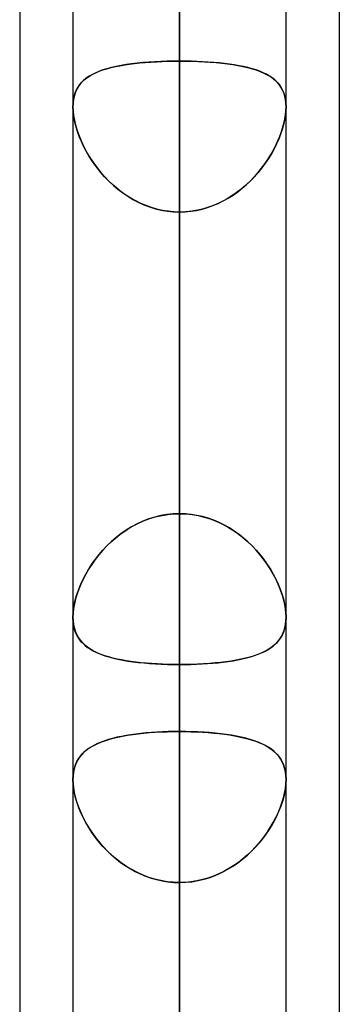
# Model space of a CAD drawing. Header units: millimetres. Extents: x -97 to 81, y -215 to 215.
# Tile 27 of 82: x -44 to -41.71, y -70.34 to -63.31. Entities that reach past the tile are written whole.
import ezdxf

# ---------------------------------------------------------------- set-up
doc = ezdxf.new("R2010")
doc.units = ezdxf.units.MM
doc.layers.add('MAIN-1', color=7, linetype='Continuous')
doc.layers.add('MAIN-2', color=7, linetype='Continuous')

msp = doc.modelspace()

# ---------------------------------------------------------------- linework, layer by layer
at = {"layer": 'MAIN-1'}
for p, q in [((-42.8563, 0), (-42.8563, -105.1835)), ((-43.6188, 0), (-43.6188, -104.7621)), ((-42.0938, -104.6521), (-42.0938, 0)), ((-44, -54.9413), (-44, -105.4075)), ((-41.7125, -55.3107), (-41.7125, -104.7669)), ((-43.6188, -67.5774), (-43.6188, -67.5766)), ((-43.6188, -67.5782), (-43.6188, -67.5774)), ((-43.6188, -67.579), (-43.6188, -67.5782)), ((-43.6188, -67.5798), (-43.6188, -67.579)), ((-43.6188, -67.5806), (-43.6188, -67.5798)), ((-43.6187, -67.5815), (-43.6188, -67.5806)), ((-42.0937, -67.5785), (-42.0938, -67.5789)), ((-42.0937, -67.5767), (-42.0937, -67.5771)), ((-42.0937, -67.5771), (-42.0937, -67.5774)), ((-42.0937, -67.5774), (-42.0937, -67.5778)), ((-42.0937, -67.5778), (-42.0937, -67.5782)), ((-42.0937, -67.5782), (-42.0937, -67.5785)), ((-43.6188, -68.7363), (-43.6187, -68.736)), ((-43.6188, -68.7366), (-43.6188, -68.7363)), ((-43.6188, -68.737), (-43.6188, -68.7366)), ((-43.6188, -68.7373), (-43.6188, -68.737)), ((-43.6188, -68.7376), (-43.6188, -68.7373)), ((-43.6188, -68.7379), (-43.6188, -68.7376)), ((-42.0938, -68.7356), (-42.0937, -68.736)), ((-42.0937, -68.736), (-42.0937, -68.7364)), ((-42.0937, -68.7364), (-42.0937, -68.7368)), ((-42.0937, -68.7368), (-42.0937, -68.7372)), ((-42.0937, -68.7372), (-42.0937, -68.7376)), ((-42.0937, -68.7376), (-42.0937, -68.7379))]:
    msp.add_line(p, q, dxfattribs=at)
at = {"layer": 'MAIN-2'}
for p, q in [((-42.8563, 0), (-42.8563, -104.0108)), ((-42.8563, 0), (-42.8563, -95.5956)), ((-42.8563, 0), (-42.8563, -96.6745)), ((-42.8563, 0), (-42.8563, -87.1797)), ((-42.8563, 0), (-42.8563, -88.2587)), ((-42.8563, 0), (-42.8563, -78.7627)), ((-42.8563, 0), (-42.8563, -79.8419)), ((-42.8563, 0), (-42.8563, -70.3444)), ((-42.8563, 0), (-42.8563, -71.4237)), ((-42.8563, -105.1835), (-42.8563, 0)), ((-42.8563, -104.0108), (-42.8563, 0)), ((-42.8563, -96.6745), (-42.8563, 0)), ((-42.8563, -95.5956), (-42.8563, 0)), ((-42.8563, -88.2587), (-42.8563, 0)), ((-42.8563, -87.1797), (-42.8563, 0)), ((-42.8563, -79.8419), (-42.8563, 0)), ((-42.8563, -78.7627), (-42.8563, 0)), ((-42.8563, -71.4237), (-42.8563, 0)), ((-42.8563, -70.3444), (-42.8563, 0)), ((-42.8563, -56.2666), (-42.8563, -63.6019)), ((-42.8563, -63.6019), (-42.8563, -56.2666)), ((-42.8563, -66.8369), (-42.8563, -59.5017)), ((-42.8563, -59.5017), (-42.8563, -66.8369)), ((-42.8563, -59.8285), (-42.8563, -80.3675)), ((-42.8563, -81.8925), (-42.8563, -61.0513)), ((-42.8563, -61.0513), (-42.8563, -68.3942)), ((-42.8563, -68.3942), (-42.8563, -61.0513)), ((-42.8563, -70.3444), (-42.8563, -63.0038)), ((-42.8563, -63.0038), (-42.8563, -70.3444)), ((-43.2825, -63.6342), (-43.2486, -63.6284)), ((-43.2374, -63.6267), (-43.2742, -63.6328)), ((-43.2486, -63.6284), (-43.2135, -63.6232)), ((-43.1991, -63.6213), (-43.2374, -63.6267)), ((-43.2135, -63.6232), (-43.1772, -63.6187)), ((-43.1595, -63.6167), (-43.1991, -63.6213)), ((-43.1772, -63.6187), (-43.1396, -63.6147)), ((-43.1187, -63.6127), (-43.1595, -63.6167)), ((-43.1396, -63.6147), (-43.1011, -63.6112)), ((-43.0766, -63.6094), (-43.1187, -63.6127)), ((-43.1011, -63.6112), (-43.0617, -63.6083)), ((-43.0336, -63.6066), (-43.0766, -63.6094)), ((-43.0617, -63.6083), (-43.0217, -63.606)), ((-42.99, -63.6045), (-43.0336, -63.6066)), ((-43.0217, -63.606), (-42.9811, -63.6042)), ((-42.9459, -63.603), (-42.99, -63.6045)), ((-42.9811, -63.6042), (-42.9399, -63.6029)), ((-42.9012, -63.6022), (-42.9459, -63.603)), ((-42.9399, -63.6029), (-42.8983, -63.6021)), ((-42.8563, -63.6019), (-42.9012, -63.6022)), ((-42.8983, -63.6021), (-42.8563, -63.6019)), ((-42.8563, -66.8369), (-42.8563, -63.6019)), ((-42.8563, -63.6019), (-42.8563, -66.8369)), ((-42.8142, -63.6021), (-42.8563, -63.6019)), ((-42.8563, -63.6019), (-42.8113, -63.6022)), ((-42.7726, -63.6029), (-42.8142, -63.6021)), ((-42.8113, -63.6022), (-42.7666, -63.603)), ((-42.7314, -63.6042), (-42.7726, -63.6029)), ((-42.7666, -63.603), (-42.7225, -63.6045)), ((-42.6908, -63.606), (-42.7314, -63.6042)), ((-42.7225, -63.6045), (-42.6789, -63.6066)), ((-42.6508, -63.6083), (-42.6908, -63.606)), ((-42.6789, -63.6066), (-42.6359, -63.6094)), ((-42.6114, -63.6112), (-42.6508, -63.6083)), ((-42.6359, -63.6094), (-42.5938, -63.6127)), ((-42.5729, -63.6147), (-42.6114, -63.6112)), ((-42.5938, -63.6127), (-42.553, -63.6167)), ((-42.5353, -63.6187), (-42.5729, -63.6147)), ((-42.553, -63.6167), (-42.5134, -63.6213)), ((-42.499, -63.6232), (-42.5353, -63.6187)), ((-42.5134, -63.6213), (-42.4751, -63.6267)), ((-42.4639, -63.6284), (-42.499, -63.6232)), ((-42.4751, -63.6267), (-42.4383, -63.6328)), ((-42.43, -63.6342), (-42.4639, -63.6284)), ((-43.4839, -63.6989), (-43.5063, -63.7123)), ((-43.5004, -63.7085), (-43.4788, -63.6961)), ((-43.4596, -63.6866), (-43.4839, -63.6989)), ((-43.4788, -63.6961), (-43.4556, -63.6848)), ((-43.4333, -63.6753), (-43.4596, -63.6866)), ((-43.4556, -63.6848), (-43.4306, -63.6743)), ((-43.4051, -63.6651), (-43.4333, -63.6753)), ((-43.4306, -63.6743), (-43.4041, -63.6647)), ((-43.3751, -63.6557), (-43.4051, -63.6651)), ((-43.4041, -63.6647), (-43.3759, -63.656)), ((-43.3759, -63.656), (-43.3461, -63.648)), ((-43.3432, -63.6473), (-43.3751, -63.6557)), ((-43.3461, -63.648), (-43.315, -63.6408)), ((-43.3095, -63.6396), (-43.3432, -63.6473)), ((-43.315, -63.6408), (-43.2825, -63.6342)), ((-43.2742, -63.6328), (-43.3095, -63.6396)), ((-42.4383, -63.6328), (-42.403, -63.6396)), ((-42.3975, -63.6408), (-42.43, -63.6342)), ((-42.403, -63.6396), (-42.3693, -63.6473)), ((-42.3664, -63.648), (-42.3975, -63.6408)), ((-42.3693, -63.6473), (-42.3374, -63.6557)), ((-42.3366, -63.656), (-42.3664, -63.648)), ((-42.3374, -63.6557), (-42.3074, -63.6651)), ((-42.3084, -63.6647), (-42.3366, -63.656)), ((-42.2819, -63.6743), (-42.3084, -63.6647)), ((-42.3074, -63.6651), (-42.2792, -63.6753)), ((-42.2569, -63.6848), (-42.2819, -63.6743)), ((-42.2792, -63.6753), (-42.2529, -63.6866)), ((-42.2337, -63.6961), (-42.2569, -63.6848)), ((-42.2529, -63.6866), (-42.2286, -63.6989)), ((-42.2121, -63.7085), (-42.2337, -63.6961)), ((-42.2286, -63.6989), (-42.2062, -63.7123)), ((-43.5821, -63.7874), (-43.5692, -63.7691)), ((-43.562, -63.7603), (-43.5767, -63.7793)), ((-43.5692, -63.7691), (-43.5546, -63.7521)), ((-43.5454, -63.7428), (-43.562, -63.7603)), ((-43.5546, -63.7521), (-43.5383, -63.7364)), ((-43.5268, -63.7269), (-43.5454, -63.7428)), ((-43.5383, -63.7364), (-43.5202, -63.7219)), ((-43.5063, -63.7123), (-43.5268, -63.7269)), ((-43.5202, -63.7219), (-43.5004, -63.7085)), ((-42.1923, -63.7219), (-42.2121, -63.7085)), ((-42.2062, -63.7123), (-42.1857, -63.7269)), ((-42.1742, -63.7364), (-42.1923, -63.7219)), ((-42.1857, -63.7269), (-42.1671, -63.7428)), ((-42.1579, -63.7521), (-42.1742, -63.7364)), ((-42.1671, -63.7428), (-42.1505, -63.7603)), ((-42.1433, -63.7691), (-42.1579, -63.7521)), ((-42.1505, -63.7603), (-42.1358, -63.7793)), ((-42.1304, -63.7874), (-42.1433, -63.7691)), ((-43.6094, -63.8518), (-43.6022, -63.8288)), ((-43.5998, -63.8225), (-43.6081, -63.8469)), ((-43.6022, -63.8288), (-43.5931, -63.8073)), ((-43.5893, -63.8), (-43.5998, -63.8225)), ((-43.5931, -63.8073), (-43.5821, -63.7874)), ((-43.5767, -63.7793), (-43.5893, -63.8)), ((-42.1358, -63.7793), (-42.1232, -63.8)), ((-42.1194, -63.8073), (-42.1304, -63.7874)), ((-42.1232, -63.8), (-42.1127, -63.8225)), ((-42.1103, -63.8288), (-42.1194, -63.8073)), ((-42.1127, -63.8225), (-42.1044, -63.8469)), ((-42.1031, -63.8518), (-42.1103, -63.8288)), ((-43.6176, -63.9007), (-43.6188, -63.9299)), ((-43.6188, -63.9298), (-43.6177, -63.9025)), ((-43.6177, -63.9025), (-43.6146, -63.8765)), ((-43.614, -63.873), (-43.6176, -63.9007)), ((-43.6146, -63.8765), (-43.6094, -63.8518)), ((-43.6081, -63.8469), (-43.614, -63.873)), ((-42.1044, -63.8469), (-42.0985, -63.873)), ((-42.0979, -63.8765), (-42.1031, -63.8518)), ((-42.0985, -63.873), (-42.0949, -63.9007)), ((-42.0948, -63.9025), (-42.0979, -63.8765)), ((-42.0949, -63.9007), (-42.0937, -63.9299)), ((-42.0937, -63.9298), (-42.0948, -63.9025)), ((-43.6178, -63.9577), (-43.6188, -63.9298)), ((-43.6188, -63.9299), (-43.6177, -63.9597)), ((-43.6149, -63.9868), (-43.6178, -63.9577)), ((-43.6177, -63.9597), (-43.6143, -63.991)), ((-42.0948, -63.9597), (-42.0982, -63.991)), ((-42.0976, -63.9868), (-42.0947, -63.9577)), ((-42.0937, -63.9299), (-42.0948, -63.9597)), ((-42.0947, -63.9577), (-42.0937, -63.9298)), ((-43.61, -64.0171), (-43.6149, -63.9868)), ((-43.6143, -63.991), (-43.6087, -64.0235)), ((-43.6032, -64.0483), (-43.61, -64.0171)), ((-43.6087, -64.0235), (-43.601, -64.0569)), ((-43.5945, -64.0801), (-43.6032, -64.0483)), ((-42.118, -64.0801), (-42.1093, -64.0483)), ((-42.1038, -64.0235), (-42.1115, -64.0569)), ((-42.1093, -64.0483), (-42.1025, -64.0171)), ((-42.0982, -63.991), (-42.1038, -64.0235)), ((-42.1025, -64.0171), (-42.0976, -63.9868)), ((-43.601, -64.0569), (-43.5913, -64.0908)), ((-43.5841, -64.1122), (-43.5945, -64.0801)), ((-43.5913, -64.0908), (-43.5795, -64.125)), ((-43.572, -64.1446), (-43.5841, -64.1122)), ((-42.1405, -64.1446), (-42.1284, -64.1122)), ((-42.1212, -64.0908), (-42.133, -64.125)), ((-42.1284, -64.1122), (-42.118, -64.0801)), ((-42.1115, -64.0569), (-42.1212, -64.0908)), ((-43.5795, -64.125), (-43.5659, -64.1596)), ((-43.5583, -64.177), (-43.572, -64.1446)), ((-43.5659, -64.1596), (-43.5504, -64.1941)), ((-43.543, -64.2095), (-43.5583, -64.177)), ((-43.5504, -64.1941), (-43.5331, -64.2287)), ((-42.1621, -64.1941), (-42.1794, -64.2287)), ((-42.1695, -64.2095), (-42.1542, -64.177)), ((-42.1466, -64.1596), (-42.1621, -64.1941)), ((-42.1542, -64.177), (-42.1405, -64.1446)), ((-42.133, -64.125), (-42.1466, -64.1596)), ((-43.5261, -64.2417), (-43.543, -64.2095)), ((-43.5331, -64.2287), (-43.5139, -64.2633)), ((-43.5077, -64.2737), (-43.5261, -64.2417)), ((-43.5139, -64.2633), (-43.4929, -64.2977)), ((-42.1986, -64.2633), (-42.2196, -64.2977)), ((-42.2048, -64.2737), (-42.1864, -64.2417)), ((-42.1794, -64.2287), (-42.1986, -64.2633)), ((-42.1864, -64.2417), (-42.1695, -64.2095)), ((-43.4878, -64.3055), (-43.5077, -64.2737)), ((-43.4929, -64.2977), (-43.47, -64.3317)), ((-43.4662, -64.337), (-43.4878, -64.3055)), ((-43.47, -64.3317), (-43.4454, -64.3651)), ((-42.2425, -64.3317), (-42.2671, -64.3651)), ((-42.2463, -64.337), (-42.2247, -64.3055)), ((-42.2196, -64.2977), (-42.2425, -64.3317)), ((-42.2247, -64.3055), (-42.2048, -64.2737)), ((-43.4431, -64.3681), (-43.4662, -64.337)), ((-43.4454, -64.3651), (-43.419, -64.3978)), ((-43.4184, -64.3985), (-43.4431, -64.3681)), ((-43.419, -64.3978), (-43.3908, -64.4296)), ((-43.3922, -64.4281), (-43.4184, -64.3985)), ((-42.2935, -64.3978), (-42.3217, -64.4296)), ((-42.3203, -64.4281), (-42.2941, -64.3985)), ((-42.2941, -64.3985), (-42.2694, -64.3681)), ((-42.2671, -64.3651), (-42.2935, -64.3978)), ((-42.2694, -64.3681), (-42.2463, -64.337)), ((-43.3645, -64.4569), (-43.3922, -64.4281)), ((-43.3908, -64.4296), (-43.361, -64.4603)), ((-43.3354, -64.4846), (-43.3645, -64.4569)), ((-43.361, -64.4603), (-43.3297, -64.4897)), ((-42.3515, -64.4603), (-42.3829, -64.4897)), ((-42.3772, -64.4846), (-42.348, -64.4569)), ((-42.3217, -64.4296), (-42.3515, -64.4603)), ((-42.348, -64.4569), (-42.3203, -64.4281)), ((-43.3047, -64.511), (-43.3354, -64.4846)), ((-43.3297, -64.4897), (-43.2967, -64.5175)), ((-43.2728, -64.536), (-43.3047, -64.511)), ((-43.2967, -64.5175), (-43.2624, -64.5436)), ((-43.2396, -64.5595), (-43.2728, -64.536)), ((-43.2624, -64.5436), (-43.2266, -64.568)), ((-42.4501, -64.5436), (-42.4859, -64.568)), ((-42.4729, -64.5595), (-42.4397, -64.536)), ((-42.4158, -64.5175), (-42.4501, -64.5436)), ((-42.4397, -64.536), (-42.4078, -64.511)), ((-42.3829, -64.4897), (-42.4158, -64.5175)), ((-42.4078, -64.511), (-42.3772, -64.4846)), ((-43.2053, -64.5812), (-43.2396, -64.5595)), ((-43.2266, -64.568), (-43.1894, -64.5904)), ((-43.1697, -64.6011), (-43.2053, -64.5812)), ((-43.1894, -64.5904), (-43.1509, -64.6107)), ((-43.1331, -64.6191), (-43.1697, -64.6011)), ((-43.1509, -64.6107), (-43.1112, -64.6286)), ((-42.5616, -64.6107), (-42.6013, -64.6286)), ((-42.5794, -64.6191), (-42.5428, -64.6011)), ((-42.5231, -64.5904), (-42.5616, -64.6107)), ((-42.5428, -64.6011), (-42.5072, -64.5812)), ((-42.4859, -64.568), (-42.5231, -64.5904)), ((-42.5072, -64.5812), (-42.4729, -64.5595)), ((-43.0954, -64.635), (-43.1331, -64.6191)), ((-43.1112, -64.6286), (-43.0705, -64.6441)), ((-43.0569, -64.6487), (-43.0954, -64.635)), ((-43.0705, -64.6441), (-43.0289, -64.657)), ((-43.0177, -64.66), (-43.0569, -64.6487)), ((-43.0289, -64.657), (-42.9864, -64.6673)), ((-42.978, -64.6689), (-43.0177, -64.66)), ((-42.9864, -64.6673), (-42.9433, -64.6746)), ((-42.9378, -64.6753), (-42.978, -64.6689)), ((-42.9433, -64.6746), (-42.8999, -64.6791)), ((-42.8972, -64.6792), (-42.9378, -64.6753)), ((-42.8999, -64.6791), (-42.8563, -64.6805)), ((-42.8563, -64.6805), (-42.8972, -64.6792)), ((-42.8126, -64.6791), (-42.8563, -64.6805)), ((-42.8563, -64.6805), (-42.8153, -64.6792)), ((-42.8563, -64.6805), (-42.8563, -67.9156)), ((-42.8563, -67.9156), (-42.8563, -64.6805)), ((-42.8563, -64.6805), (-42.8563, -72.0152)), ((-42.8563, -72.0152), (-42.8563, -64.6805)), ((-42.8153, -64.6792), (-42.7747, -64.6753)), ((-42.7691, -64.6746), (-42.8126, -64.6791)), ((-42.7747, -64.6753), (-42.7345, -64.6689)), ((-42.7261, -64.6673), (-42.7691, -64.6746)), ((-42.7345, -64.6689), (-42.6948, -64.66)), ((-42.6836, -64.657), (-42.7261, -64.6673)), ((-42.6948, -64.66), (-42.6556, -64.6487)), ((-42.642, -64.6441), (-42.6836, -64.657)), ((-42.6556, -64.6487), (-42.6171, -64.635)), ((-42.6013, -64.6286), (-42.642, -64.6441)), ((-42.6171, -64.635), (-42.5794, -64.6191)), ((-43.0336, -66.8612), (-43.0766, -66.8747)), ((-43.0617, -66.8697), (-43.0217, -66.858)), ((-42.99, -66.8507), (-43.0336, -66.8612)), ((-43.0217, -66.858), (-42.9811, -66.8489)), ((-42.9459, -66.8431), (-42.99, -66.8507)), ((-42.9811, -66.8489), (-42.9399, -66.8423)), ((-42.9012, -66.8384), (-42.9459, -66.8431)), ((-42.9399, -66.8423), (-42.8983, -66.8382)), ((-42.8563, -66.8369), (-42.9012, -66.8384)), ((-42.8983, -66.8382), (-42.8563, -66.8369)), ((-42.8563, -66.8369), (-42.8113, -66.8384)), ((-42.8142, -66.8382), (-42.8563, -66.8369)), ((-42.7726, -66.8423), (-42.8142, -66.8382)), ((-42.8113, -66.8384), (-42.7666, -66.8431)), ((-42.7314, -66.8489), (-42.7726, -66.8423)), ((-42.7666, -66.8431), (-42.7225, -66.8507)), ((-42.6908, -66.858), (-42.7314, -66.8489)), ((-42.7225, -66.8507), (-42.6789, -66.8612)), ((-42.6508, -66.8697), (-42.6908, -66.858)), ((-42.6789, -66.8612), (-42.6359, -66.8747)), ((-43.2486, -66.9617), (-43.2135, -66.9392)), ((-43.1991, -66.9308), (-43.2374, -66.9542)), ((-43.2135, -66.9392), (-43.1772, -66.9187)), ((-43.1595, -66.9096), (-43.1991, -66.9308)), ((-43.1772, -66.9187), (-43.1396, -66.9001)), ((-43.1187, -66.8909), (-43.1595, -66.9096)), ((-43.1396, -66.9001), (-43.1011, -66.8837)), ((-43.0766, -66.8747), (-43.1187, -66.8909)), ((-43.1011, -66.8837), (-43.0617, -66.8697)), ((-42.6114, -66.8837), (-42.6508, -66.8697)), ((-42.6359, -66.8747), (-42.5938, -66.8909)), ((-42.5729, -66.9001), (-42.6114, -66.8837)), ((-42.5938, -66.8909), (-42.553, -66.9096)), ((-42.5353, -66.9187), (-42.5729, -66.9001)), ((-42.553, -66.9096), (-42.5134, -66.9308)), ((-42.499, -66.9392), (-42.5353, -66.9187)), ((-42.5134, -66.9308), (-42.4751, -66.9542)), ((-42.4639, -66.9617), (-42.499, -66.9392)), ((-43.3095, -67.007), (-43.3432, -67.0362)), ((-43.315, -67.0116), (-43.2825, -66.9858)), ((-43.2742, -66.9796), (-43.3095, -67.007)), ((-43.2825, -66.9858), (-43.2486, -66.9617)), ((-43.2374, -66.9542), (-43.2742, -66.9796)), ((-42.4751, -66.9542), (-42.4383, -66.9796)), ((-42.43, -66.9858), (-42.4639, -66.9617)), ((-42.4383, -66.9796), (-42.403, -67.007)), ((-42.3975, -67.0116), (-42.43, -66.9858)), ((-42.403, -67.007), (-42.3693, -67.0362)), ((-43.3751, -67.0667), (-43.4051, -67.0985)), ((-43.4041, -67.0974), (-43.3759, -67.0675)), ((-43.3759, -67.0675), (-43.3461, -67.0389)), ((-43.3432, -67.0362), (-43.3751, -67.0667)), ((-43.3461, -67.0389), (-43.315, -67.0116)), ((-42.3664, -67.0389), (-42.3975, -67.0116)), ((-42.3693, -67.0362), (-42.3374, -67.0667)), ((-42.3366, -67.0675), (-42.3664, -67.0389)), ((-42.3374, -67.0667), (-42.3074, -67.0985)), ((-42.3084, -67.0974), (-42.3366, -67.0675)), ((-43.4333, -67.1313), (-43.4596, -67.165)), ((-43.4556, -67.1596), (-43.4306, -67.1281)), ((-43.4051, -67.0985), (-43.4333, -67.1313)), ((-43.4306, -67.1281), (-43.4041, -67.0974)), ((-42.2819, -67.1281), (-42.3084, -67.0974)), ((-42.3074, -67.0985), (-42.2792, -67.1313)), ((-42.2569, -67.1596), (-42.2819, -67.1281)), ((-42.2792, -67.1313), (-42.2529, -67.165)), ((-43.4839, -67.1993), (-43.5063, -67.234)), ((-43.5004, -67.2244), (-43.4788, -67.1918)), ((-43.4596, -67.165), (-43.4839, -67.1993)), ((-43.4788, -67.1918), (-43.4556, -67.1596)), ((-42.2337, -67.1918), (-42.2569, -67.1596)), ((-42.2529, -67.165), (-42.2286, -67.1993)), ((-42.2121, -67.2244), (-42.2337, -67.1918)), ((-42.2286, -67.1993), (-42.2062, -67.234)), ((-43.5546, -67.3236), (-43.5383, -67.2905)), ((-43.5268, -67.269), (-43.5454, -67.3044)), ((-43.5383, -67.2905), (-43.5202, -67.2574)), ((-43.5063, -67.234), (-43.5268, -67.269)), ((-43.5202, -67.2574), (-43.5004, -67.2244)), ((-42.1923, -67.2574), (-42.2121, -67.2244)), ((-42.2062, -67.234), (-42.1857, -67.269)), ((-42.1742, -67.2905), (-42.1923, -67.2574)), ((-42.1857, -67.269), (-42.1671, -67.3044)), ((-42.1579, -67.3236), (-42.1742, -67.2905)), ((-43.5821, -67.3899), (-43.5692, -67.3568)), ((-43.562, -67.34), (-43.5767, -67.3755)), ((-43.5692, -67.3568), (-43.5546, -67.3236)), ((-43.5454, -67.3044), (-43.562, -67.34)), ((-42.1671, -67.3044), (-42.1505, -67.34)), ((-42.1433, -67.3568), (-42.1579, -67.3236)), ((-42.1505, -67.34), (-42.1358, -67.3755)), ((-42.1304, -67.3899), (-42.1433, -67.3568)), ((-43.6022, -67.4552), (-43.5931, -67.4227)), ((-43.5893, -67.4109), (-43.5998, -67.446)), ((-43.5931, -67.4227), (-43.5821, -67.3899)), ((-43.5767, -67.3755), (-43.5893, -67.4109)), ((-42.1358, -67.3755), (-42.1232, -67.4109)), ((-42.1194, -67.4227), (-42.1304, -67.3899)), ((-42.1232, -67.4109), (-42.1127, -67.446)), ((-42.1103, -67.4552), (-42.1194, -67.4227)), ((-43.6146, -67.5182), (-43.6094, -67.4871)), ((-43.6081, -67.4805), (-43.614, -67.5139)), ((-43.6094, -67.4871), (-43.6022, -67.4552)), ((-43.5998, -67.446), (-43.6081, -67.4805)), ((-42.1127, -67.446), (-42.1044, -67.4805)), ((-42.1031, -67.4871), (-42.1103, -67.4552)), ((-42.1044, -67.4805), (-42.0985, -67.5139)), ((-42.0979, -67.5182), (-42.1031, -67.4871)), ((-43.6176, -67.546), (-43.6188, -67.5767)), ((-43.6188, -67.5766), (-43.6177, -67.5481)), ((-43.6177, -67.5481), (-43.6146, -67.5182)), ((-43.614, -67.5139), (-43.6176, -67.546)), ((-42.0985, -67.5139), (-42.0949, -67.546)), ((-42.0948, -67.5481), (-42.0979, -67.5182)), ((-42.0949, -67.546), (-42.0937, -67.5767)), ((-42.0937, -67.5766), (-42.0948, -67.5481)), ((-43.6188, -67.5767), (-43.6177, -67.6052)), ((-43.6174, -67.6078), (-43.6187, -67.5815)), ((-43.6177, -67.6052), (-43.6143, -67.6323)), ((-43.6142, -67.6329), (-43.6174, -67.6078)), ((-43.6143, -67.6323), (-43.6087, -67.6579)), ((-43.609, -67.6568), (-43.6142, -67.6329)), ((-42.0985, -67.6341), (-42.1042, -67.6595)), ((-42.1025, -67.653), (-42.0976, -67.6288)), ((-42.095, -67.6072), (-42.0985, -67.6341)), ((-42.0976, -67.6288), (-42.0947, -67.6033)), ((-42.0938, -67.5789), (-42.095, -67.6072)), ((-42.0947, -67.6033), (-42.0937, -67.5766)), ((-43.602, -67.6792), (-43.609, -67.6568)), ((-43.6087, -67.6579), (-43.601, -67.6818)), ((-43.5931, -67.7002), (-43.602, -67.6792)), ((-43.601, -67.6818), (-43.5913, -67.7039)), ((-43.5825, -67.7197), (-43.5931, -67.7002)), ((-43.5913, -67.7039), (-43.5795, -67.7245)), ((-42.1219, -67.7052), (-42.1337, -67.7257)), ((-42.1284, -67.717), (-42.118, -67.6972)), ((-42.112, -67.6832), (-42.1219, -67.7052)), ((-42.118, -67.6972), (-42.1093, -67.6758)), ((-42.1042, -67.6595), (-42.112, -67.6832)), ((-42.1093, -67.6758), (-42.1025, -67.653)), ((-43.5702, -67.7379), (-43.5825, -67.7197)), ((-43.5795, -67.7245), (-43.5659, -67.7435)), ((-43.5564, -67.7547), (-43.5702, -67.7379)), ((-43.5659, -67.7435), (-43.5504, -67.7611)), ((-43.5409, -67.7704), (-43.5564, -67.7547)), ((-43.5504, -67.7611), (-43.5331, -67.7774)), ((-43.524, -67.7849), (-43.5409, -67.7704)), ((-43.5331, -67.7774), (-43.5139, -67.7925)), ((-42.2048, -67.7968), (-42.1864, -67.7832)), ((-42.1804, -67.7782), (-42.1996, -67.7932)), ((-42.1864, -67.7832), (-42.1695, -67.7685)), ((-42.163, -67.762), (-42.1804, -67.7782)), ((-42.1695, -67.7685), (-42.1542, -67.7526)), ((-42.1474, -67.7446), (-42.163, -67.762)), ((-42.1542, -67.7526), (-42.1405, -67.7355)), ((-42.1337, -67.7257), (-42.1474, -67.7446)), ((-42.1405, -67.7355), (-42.1284, -67.717)), ((-43.5056, -67.7983), (-43.524, -67.7849)), ((-43.5139, -67.7925), (-43.4929, -67.8064)), ((-43.4855, -67.8108), (-43.5056, -67.7983)), ((-43.4929, -67.8064), (-43.47, -67.8194)), ((-43.4639, -67.8225), (-43.4855, -67.8108)), ((-43.47, -67.8194), (-43.4454, -67.8312)), ((-43.4408, -67.8333), (-43.4639, -67.8225)), ((-43.4454, -67.8312), (-43.419, -67.8422)), ((-43.4161, -67.8433), (-43.4408, -67.8333)), ((-43.419, -67.8422), (-43.3908, -67.8522)), ((-43.3899, -67.8525), (-43.4161, -67.8433)), ((-43.3908, -67.8522), (-43.361, -67.8614)), ((-43.3623, -67.861), (-43.3899, -67.8525)), ((-42.3227, -67.8526), (-42.3525, -67.8617)), ((-42.348, -67.8604), (-42.3203, -67.8518)), ((-42.2946, -67.8426), (-42.3227, -67.8526)), ((-42.3203, -67.8518), (-42.2941, -67.8424)), ((-42.2682, -67.8317), (-42.2946, -67.8426)), ((-42.2941, -67.8424), (-42.2694, -67.8323)), ((-42.2694, -67.8323), (-42.2463, -67.8213)), ((-42.2435, -67.8199), (-42.2682, -67.8317)), ((-42.2463, -67.8213), (-42.2247, -67.8095)), ((-42.2206, -67.8071), (-42.2435, -67.8199)), ((-42.2247, -67.8095), (-42.2048, -67.7968)), ((-42.1996, -67.7932), (-42.2206, -67.8071)), ((-43.3331, -67.8689), (-43.3623, -67.861)), ((-43.361, -67.8614), (-43.3296, -67.8698)), ((-43.3026, -67.876), (-43.3331, -67.8689)), ((-43.3296, -67.8698), (-43.2967, -67.8773)), ((-43.2708, -67.8825), (-43.3026, -67.876)), ((-43.2967, -67.8773), (-43.2624, -67.8841)), ((-43.2377, -67.8884), (-43.2708, -67.8825)), ((-43.2624, -67.8841), (-43.2266, -67.8902)), ((-43.2035, -67.8936), (-43.2377, -67.8884)), ((-43.2266, -67.8902), (-43.1894, -67.8956)), ((-43.1681, -67.8983), (-43.2035, -67.8936)), ((-43.1894, -67.8956), (-43.1509, -67.9003)), ((-43.1316, -67.9024), (-43.1681, -67.8983)), ((-43.1509, -67.9003), (-43.1112, -67.9044)), ((-43.0941, -67.9059), (-43.1316, -67.9024)), ((-43.1112, -67.9044), (-43.0705, -67.9078)), ((-43.0558, -67.9089), (-43.0941, -67.9059)), ((-43.0705, -67.9078), (-43.0289, -67.9106)), ((-43.0168, -67.9113), (-43.0558, -67.9089)), ((-43.0289, -67.9106), (-42.9864, -67.9128)), ((-42.9773, -67.9132), (-43.0168, -67.9113)), ((-42.9864, -67.9128), (-42.9433, -67.9143)), ((-42.9374, -67.9145), (-42.9773, -67.9132)), ((-42.9433, -67.9143), (-42.8999, -67.9152)), ((-42.897, -67.9153), (-42.9374, -67.9145)), ((-42.8999, -67.9152), (-42.8563, -67.9156)), ((-42.8563, -67.9156), (-42.897, -67.9153)), ((-42.8127, -67.9152), (-42.8563, -67.9156)), ((-42.8563, -67.9156), (-42.8153, -67.9153)), ((-42.8563, -75.2502), (-42.8563, -67.9156)), ((-42.8563, -67.9156), (-42.8563, -75.2502)), ((-42.8153, -67.9153), (-42.7747, -67.9145)), ((-42.7694, -67.9143), (-42.8127, -67.9152)), ((-42.7747, -67.9145), (-42.7345, -67.9131)), ((-42.7264, -67.9128), (-42.7694, -67.9143)), ((-42.7345, -67.9131), (-42.6948, -67.9112)), ((-42.684, -67.9106), (-42.7264, -67.9128)), ((-42.6948, -67.9112), (-42.6556, -67.9088)), ((-42.6425, -67.9078), (-42.684, -67.9106)), ((-42.6556, -67.9088), (-42.6171, -67.9058)), ((-42.6019, -67.9044), (-42.6425, -67.9078)), ((-42.6171, -67.9058), (-42.5794, -67.9022)), ((-42.5623, -67.9004), (-42.6019, -67.9044)), ((-42.5794, -67.9022), (-42.5428, -67.8981)), ((-42.5239, -67.8957), (-42.5623, -67.9004)), ((-42.5428, -67.8981), (-42.5072, -67.8934)), ((-42.4868, -67.8903), (-42.5239, -67.8957)), ((-42.5072, -67.8934), (-42.4729, -67.8881)), ((-42.451, -67.8843), (-42.4868, -67.8903)), ((-42.4729, -67.8881), (-42.4397, -67.8821)), ((-42.4167, -67.8775), (-42.451, -67.8843)), ((-42.4397, -67.8821), (-42.4078, -67.8756)), ((-42.3838, -67.87), (-42.4167, -67.8775)), ((-42.4078, -67.8756), (-42.3772, -67.8683)), ((-42.3525, -67.8617), (-42.3838, -67.87)), ((-42.3772, -67.8683), (-42.348, -67.8604)), ((-43.2047, -68.4173), (-43.239, -68.4228)), ((-43.2273, -68.4208), (-43.1901, -68.4152)), ((-43.1692, -68.4124), (-43.2047, -68.4173)), ((-43.1901, -68.4152), (-43.1516, -68.4103)), ((-43.1326, -68.4081), (-43.1692, -68.4124)), ((-43.1516, -68.4103), (-43.1118, -68.406)), ((-43.095, -68.4044), (-43.1326, -68.4081)), ((-43.1118, -68.406), (-43.0709, -68.4024)), ((-43.0565, -68.4013), (-43.095, -68.4044)), ((-43.0709, -68.4024), (-43.0292, -68.3994)), ((-43.0173, -68.3987), (-43.0565, -68.4013)), ((-43.0292, -68.3994), (-42.9868, -68.3971)), ((-42.9777, -68.3967), (-43.0173, -68.3987)), ((-42.9868, -68.3971), (-42.9438, -68.3955)), ((-42.9376, -68.3953), (-42.9777, -68.3967)), ((-42.9438, -68.3955), (-42.9003, -68.3945)), ((-42.8971, -68.3945), (-42.9376, -68.3953)), ((-42.9003, -68.3945), (-42.8563, -68.3942)), ((-42.8563, -68.3942), (-42.8971, -68.3945)), ((-42.8563, -68.3942), (-42.8563, -92.2625)), ((-42.8121, -68.3945), (-42.8563, -68.3942)), ((-42.8563, -68.3942), (-42.8142, -68.3945)), ((-42.8142, -68.3945), (-42.7725, -68.3954)), ((-42.7685, -68.3955), (-42.8121, -68.3945)), ((-42.7725, -68.3954), (-42.7312, -68.3969)), ((-42.7254, -68.3971), (-42.7685, -68.3955)), ((-42.7312, -68.3969), (-42.6903, -68.399)), ((-42.6829, -68.3994), (-42.7254, -68.3971)), ((-42.6903, -68.399), (-42.6501, -68.4017)), ((-42.6411, -68.4024), (-42.6829, -68.3994)), ((-42.6501, -68.4017), (-42.6105, -68.405)), ((-42.6002, -68.406), (-42.6411, -68.4024)), ((-42.6105, -68.405), (-42.572, -68.409)), ((-42.5603, -68.4103), (-42.6002, -68.406)), ((-42.572, -68.409), (-42.5345, -68.4135)), ((-42.5217, -68.4153), (-42.5603, -68.4103)), ((-42.5345, -68.4135), (-42.4983, -68.4187)), ((-42.4845, -68.4209), (-42.5217, -68.4153)), ((-43.47, -68.4935), (-43.4456, -68.4815)), ((-43.4422, -68.4799), (-43.4653, -68.4911)), ((-43.4456, -68.4815), (-43.4193, -68.4703)), ((-43.4175, -68.4696), (-43.4422, -68.4799)), ((-43.4193, -68.4703), (-43.3913, -68.4601)), ((-43.3914, -68.4601), (-43.4175, -68.4696)), ((-43.3637, -68.4512), (-43.3914, -68.4601)), ((-43.3913, -68.4601), (-43.3617, -68.4506)), ((-43.3346, -68.4431), (-43.3637, -68.4512)), ((-43.3617, -68.4506), (-43.3303, -68.442)), ((-43.304, -68.4357), (-43.3346, -68.4431)), ((-43.3303, -68.442), (-43.2974, -68.4342)), ((-43.2721, -68.4289), (-43.304, -68.4357)), ((-43.2974, -68.4342), (-43.2631, -68.4271)), ((-43.239, -68.4228), (-43.2721, -68.4289)), ((-43.2631, -68.4271), (-43.2273, -68.4208)), ((-42.4983, -68.4187), (-42.4633, -68.4246)), ((-42.4486, -68.4273), (-42.4845, -68.4209)), ((-42.4633, -68.4246), (-42.4295, -68.4311)), ((-42.4142, -68.4344), (-42.4486, -68.4273)), ((-42.4295, -68.4311), (-42.3971, -68.4383)), ((-42.3813, -68.4423), (-42.4142, -68.4344)), ((-42.3971, -68.4383), (-42.3662, -68.4463)), ((-42.3499, -68.4509), (-42.3813, -68.4423)), ((-42.3662, -68.4463), (-42.3368, -68.4549)), ((-42.3202, -68.4604), (-42.3499, -68.4509)), ((-42.3368, -68.4549), (-42.309, -68.4643)), ((-42.2922, -68.4707), (-42.3202, -68.4604)), ((-42.309, -68.4643), (-42.2827, -68.4745)), ((-42.266, -68.4819), (-42.2922, -68.4707)), ((-42.2827, -68.4745), (-42.2581, -68.4856)), ((-42.2415, -68.494), (-42.266, -68.4819)), ((-42.2581, -68.4856), (-42.2352, -68.4975)), ((-43.5654, -68.5698), (-43.5499, -68.5521)), ((-43.5422, -68.5445), (-43.5576, -68.5605)), ((-43.5499, -68.5521), (-43.5327, -68.5358)), ((-43.5252, -68.5296), (-43.5422, -68.5445)), ((-43.5327, -68.5358), (-43.5136, -68.5207)), ((-43.5068, -68.5158), (-43.5252, -68.5296)), ((-43.5136, -68.5207), (-43.4927, -68.5066)), ((-43.4869, -68.503), (-43.5068, -68.5158)), ((-43.4927, -68.5066), (-43.47, -68.4935)), ((-43.4653, -68.4911), (-43.4869, -68.503)), ((-42.2189, -68.5071), (-42.2415, -68.494)), ((-42.2352, -68.4975), (-42.2139, -68.5103)), ((-42.198, -68.5213), (-42.2189, -68.5071)), ((-42.2139, -68.5103), (-42.1942, -68.5241)), ((-42.179, -68.5365), (-42.198, -68.5213)), ((-42.1942, -68.5241), (-42.1762, -68.539)), ((-42.1618, -68.5529), (-42.179, -68.5365)), ((-42.1762, -68.539), (-42.1598, -68.5551)), ((-42.1464, -68.5707), (-42.1618, -68.5529)), ((-42.1598, -68.5551), (-42.145, -68.5725)), ((-43.5942, -68.6165), (-43.603, -68.638)), ((-43.6006, -68.6316), (-43.5908, -68.6094)), ((-43.5837, -68.5964), (-43.5942, -68.6165)), ((-43.5908, -68.6094), (-43.579, -68.5888)), ((-43.5715, -68.5778), (-43.5837, -68.5964)), ((-43.579, -68.5888), (-43.5654, -68.5698)), ((-43.5576, -68.5605), (-43.5715, -68.5778)), ((-42.1328, -68.5899), (-42.1464, -68.5707)), ((-42.145, -68.5725), (-42.1319, -68.5913)), ((-42.1211, -68.6106), (-42.1328, -68.5899)), ((-42.1319, -68.5913), (-42.1206, -68.6116)), ((-42.1114, -68.6329), (-42.1211, -68.6106)), ((-42.1206, -68.6116), (-42.1112, -68.6334)), ((-43.6148, -68.6853), (-43.6178, -68.711)), ((-43.6175, -68.7078), (-43.6141, -68.6809)), ((-43.6098, -68.661), (-43.6148, -68.6853)), ((-43.6141, -68.6809), (-43.6084, -68.6554)), ((-43.603, -68.638), (-43.6098, -68.661)), ((-43.6084, -68.6554), (-43.6006, -68.6316)), ((-42.1037, -68.6569), (-42.1114, -68.6329)), ((-42.1112, -68.6334), (-42.1037, -68.6568)), ((-42.1037, -68.6568), (-42.0983, -68.6817)), ((-42.0982, -68.6825), (-42.1037, -68.6569)), ((-42.0983, -68.6817), (-42.095, -68.708)), ((-42.0948, -68.7095), (-42.0982, -68.6825)), ((-43.6178, -68.711), (-43.6188, -68.7379)), ((-43.6176, -68.7687), (-43.6188, -68.7379)), ((-43.6188, -68.7379), (-43.6177, -68.767)), ((-43.6187, -68.736), (-43.6175, -68.7078)), ((-43.6177, -68.767), (-43.6145, -68.7975)), ((-43.614, -68.8008), (-43.6176, -68.7687)), ((-42.0985, -68.8008), (-42.0949, -68.7687)), ((-42.0948, -68.767), (-42.098, -68.7975)), ((-42.095, -68.708), (-42.0938, -68.7356)), ((-42.0949, -68.7687), (-42.0937, -68.7379)), ((-42.0937, -68.7379), (-42.0948, -68.7095)), ((-42.0937, -68.7379), (-42.0948, -68.767)), ((-43.6145, -68.7975), (-43.6091, -68.8292)), ((-43.608, -68.8344), (-43.614, -68.8008)), ((-43.6091, -68.8292), (-43.6017, -68.8617)), ((-43.5998, -68.8688), (-43.608, -68.8344)), ((-42.1127, -68.8688), (-42.1045, -68.8344)), ((-42.1034, -68.8292), (-42.1108, -68.8617)), ((-42.1045, -68.8344), (-42.0985, -68.8008)), ((-42.098, -68.7975), (-42.1034, -68.8292)), ((-43.6017, -68.8617), (-43.5922, -68.8947)), ((-43.5893, -68.9038), (-43.5998, -68.8688)), ((-43.5922, -68.8947), (-43.5807, -68.9282)), ((-43.5766, -68.9391), (-43.5893, -68.9038)), ((-42.1359, -68.9391), (-42.1232, -68.9038)), ((-42.1203, -68.8947), (-42.1318, -68.9282)), ((-42.1232, -68.9038), (-42.1127, -68.8688)), ((-42.1108, -68.8617), (-42.1203, -68.8947)), ((-43.5807, -68.9282), (-43.5674, -68.9619)), ((-43.5619, -68.9745), (-43.5766, -68.9391)), ((-43.5674, -68.9619), (-43.5522, -68.9957)), ((-43.5452, -69.0099), (-43.5619, -68.9745)), ((-42.1673, -69.0099), (-42.1506, -68.9745)), ((-42.1451, -68.9619), (-42.1603, -68.9957)), ((-42.1506, -68.9745), (-42.1359, -68.9391)), ((-42.1318, -68.9282), (-42.1451, -68.9619)), ((-43.5522, -68.9957), (-43.5352, -69.0294)), ((-43.5266, -69.0452), (-43.5452, -69.0099)), ((-43.5352, -69.0294), (-43.5164, -69.0629)), ((-43.506, -69.0802), (-43.5266, -69.0452)), ((-42.2065, -69.0802), (-42.1859, -69.0452)), ((-42.1773, -69.0294), (-42.1961, -69.0629)), ((-42.1859, -69.0452), (-42.1673, -69.0099)), ((-42.1603, -68.9957), (-42.1773, -69.0294)), ((-43.5164, -69.0629), (-43.496, -69.096)), ((-43.4834, -69.115), (-43.506, -69.0802)), ((-43.496, -69.096), (-43.474, -69.1286)), ((-43.4588, -69.1493), (-43.4834, -69.115)), ((-42.2537, -69.1493), (-42.2291, -69.115)), ((-42.2165, -69.096), (-42.2385, -69.1286)), ((-42.2291, -69.115), (-42.2065, -69.0802)), ((-42.1961, -69.0629), (-42.2165, -69.096)), ((-43.474, -69.1286), (-43.4503, -69.1604)), ((-43.4324, -69.1828), (-43.4588, -69.1493)), ((-43.4503, -69.1604), (-43.4251, -69.1915)), ((-43.404, -69.2156), (-43.4324, -69.1828)), ((-43.4251, -69.1915), (-43.3985, -69.2215)), ((-42.2874, -69.1915), (-42.314, -69.2215)), ((-42.3085, -69.2156), (-42.2801, -69.1828)), ((-42.2622, -69.1604), (-42.2874, -69.1915)), ((-42.2801, -69.1828), (-42.2537, -69.1493)), ((-42.2385, -69.1286), (-42.2622, -69.1604)), ((-43.3737, -69.2472), (-43.404, -69.2156)), ((-43.3985, -69.2215), (-43.3704, -69.2505)), ((-43.3417, -69.2776), (-43.3737, -69.2472)), ((-43.3704, -69.2505), (-43.3409, -69.2783)), ((-42.3421, -69.2505), (-42.3716, -69.2783)), ((-42.3708, -69.2776), (-42.3388, -69.2472)), ((-42.314, -69.2215), (-42.3421, -69.2505)), ((-42.3388, -69.2472), (-42.3085, -69.2156)), ((-43.3078, -69.3064), (-43.3417, -69.2776)), ((-43.3409, -69.2783), (-43.31, -69.3047)), ((-43.31, -69.3047), (-43.2778, -69.3296)), ((-43.2725, -69.3335), (-43.3078, -69.3064)), ((-43.2778, -69.3296), (-43.2443, -69.353)), ((-42.4347, -69.3296), (-42.4682, -69.353)), ((-42.44, -69.3335), (-42.4047, -69.3064)), ((-42.4025, -69.3047), (-42.4347, -69.3296)), ((-42.4047, -69.3064), (-42.3708, -69.2776)), ((-42.3716, -69.2783), (-42.4025, -69.3047)), ((-43.2357, -69.3587), (-43.2725, -69.3335)), ((-43.2443, -69.353), (-43.2096, -69.3747)), ((-43.1975, -69.3817), (-43.2357, -69.3587)), ((-43.2096, -69.3747), (-43.1737, -69.3946)), ((-43.158, -69.4025), (-43.1975, -69.3817)), ((-43.1737, -69.3946), (-43.1366, -69.4126)), ((-43.1171, -69.421), (-43.158, -69.4025)), ((-42.5954, -69.421), (-42.5545, -69.4025)), ((-42.5388, -69.3946), (-42.5759, -69.4126)), ((-42.5545, -69.4025), (-42.515, -69.3817)), ((-42.5029, -69.3747), (-42.5388, -69.3946)), ((-42.515, -69.3817), (-42.4768, -69.3587)), ((-42.4682, -69.353), (-42.5029, -69.3747)), ((-42.4768, -69.3587), (-42.44, -69.3335)), ((-43.1366, -69.4126), (-43.0986, -69.4284)), ((-43.0752, -69.4369), (-43.1171, -69.421)), ((-43.0986, -69.4284), (-43.0597, -69.442)), ((-43.0326, -69.45), (-43.0752, -69.4369)), ((-43.0597, -69.442), (-43.02, -69.4533)), ((-42.9892, -69.4604), (-43.0326, -69.45)), ((-43.02, -69.4533), (-42.9796, -69.4622)), ((-42.9453, -69.4678), (-42.9892, -69.4604)), ((-42.9796, -69.4622), (-42.9387, -69.4687)), ((-42.901, -69.4723), (-42.9453, -69.4678)), ((-42.9387, -69.4687), (-42.8976, -69.4725)), ((-42.8563, -69.4738), (-42.901, -69.4723)), ((-42.8976, -69.4725), (-42.8563, -69.4738)), ((-42.8563, -69.4738), (-42.8115, -69.4723)), ((-42.8149, -69.4725), (-42.8563, -69.4738)), ((-42.7738, -69.4687), (-42.8149, -69.4725)), ((-42.8115, -69.4723), (-42.7672, -69.4678)), ((-42.7329, -69.4622), (-42.7738, -69.4687)), ((-42.7672, -69.4678), (-42.7233, -69.4604)), ((-42.6925, -69.4533), (-42.7329, -69.4622)), ((-42.7233, -69.4604), (-42.6799, -69.45)), ((-42.6528, -69.442), (-42.6925, -69.4533)), ((-42.6799, -69.45), (-42.6373, -69.4369)), ((-42.6139, -69.4284), (-42.6528, -69.442)), ((-42.6373, -69.4369), (-42.5954, -69.421)), ((-42.5759, -69.4126), (-42.6139, -69.4284)), ((-42.8563, -93.7875), (-42.8563, -69.4738)), ((-42.8563, -69.4738), (-42.8563, -76.8144)), ((-42.8563, -76.8144), (-42.8563, -69.4738))]:
    msp.add_line(p, q, dxfattribs=at)

doc.saveas('drawing.dxf')
